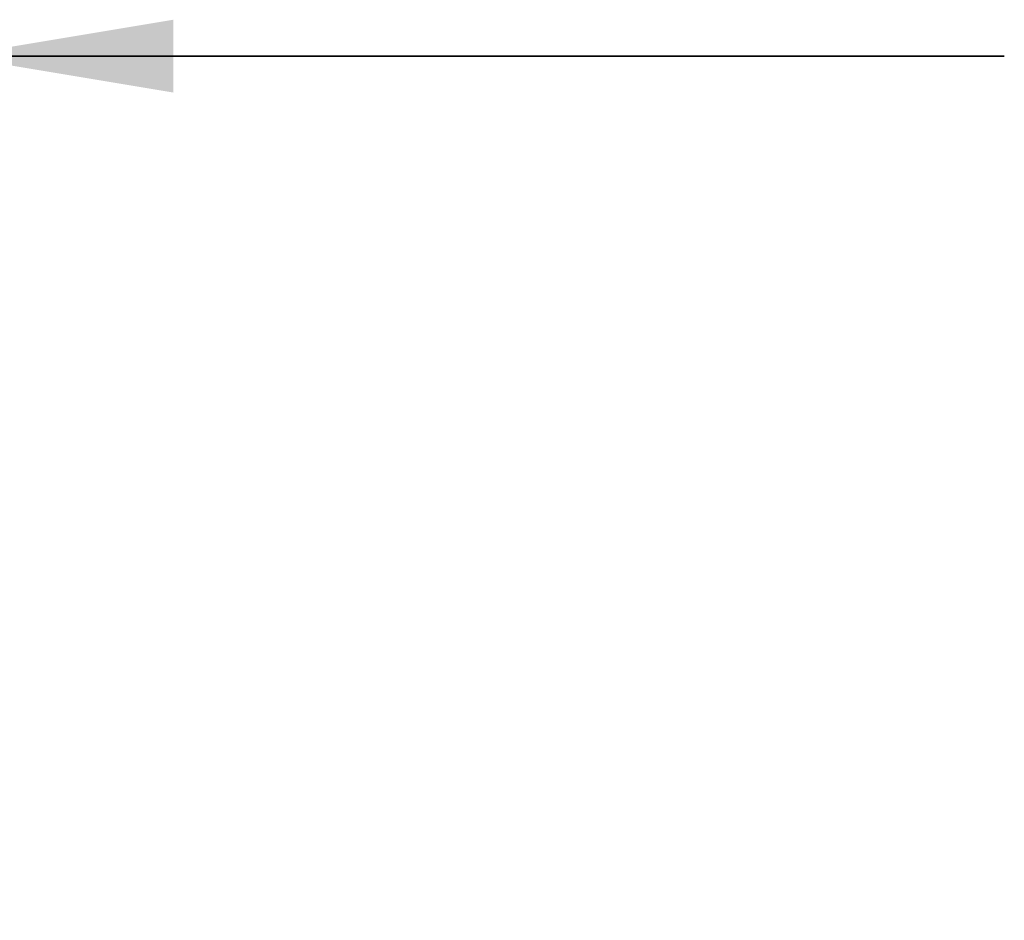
# Model space of a CAD drawing. Header units: millimetres. Extents: x 0 to 11890, y 0 to 8410.
# Tile 33 of 137: x 4516 to 4786, y 6623 to 6870. Entities that reach past the tile are written whole.
import ezdxf

# ---------------------------------------------------------------- set-up
doc = ezdxf.new("R2010")
doc.units = ezdxf.units.MM
doc.header["$LTSCALE"] = 653.95
doc.layers.get('0').update_dxf_attribs({"linetype": 'CONTINUOUS'})
doc.layers.add('ZUIDAYUNDONGFANWEIDXF_DIMENSION', color=7, linetype='CONTINUOUS')
doc.styles.get("Standard").update_dxf_attribs({"font": 'txt', "width": 0.7})
doc.dimstyles.new('DIMSTYLE_1', dxfattribs={"dimtxt": 120, "dimasz": 60, "dimexe": 1, "dimexo": 0, "dimgap": 3, "dimtad": 1, "dimdec": 0, "dimdsep": 46, "dimtxsty": 'Standard', "dimblk": '_FILLED', "dimblk1": '_FILLED', "dimblk2": '_FILLED', "dimcen": 0.09, "dimclrt": 5, "dimazin": 2, "dimtp": 0.5, "dimtm": 0.5, "dimtfac": 1, "dimtdec": 0, "dimtofl": 0, "dimtmove": 0, "dimatfit": 3, "dimldrblk": '_FILLED', "dimfxl": 0, "dimtolj": 1, "dimarcsym": 0})

# ---------------------------------------------------------------- blocks, each defined once
blk = doc.blocks.new('_FILLED')
at = {"color": 0, "linetype": 'ByBlock'}
blk.add_solid([(0, 0), (-1, 0.1667), (-1, -0.1667)], dxfattribs=at)
blk = doc.blocks.new('*D1')
at = {"layer": 'ZUIDAYUNDONGFANWEIDXF_DIMENSION', "color": 2, "linetype": 'Continuous'}
for p, q in [((4327.99, 6705.74), (4327.99, 6869.8)), ((4497.94, 6622.57), (4497.94, 6869.8)), ((4327.99, 6859.8), (4207.99, 6859.8)), ((4207.99, 6859.8), (4412.96, 6859.8)), ((4786.08, 6859.8), (4412.96, 6859.8)), ((4497.94, 6859.8), (4786.08, 6859.8))]:
    blk.add_line(p, q, dxfattribs=at)
at = {"layer": 'ZUIDAYUNDONGFANWEIDXF_DIMENSION', "color": 2, "linetype": 'Continuous', "xscale": 60, "yscale": 60, "zscale": 60}
blk.add_blockref('_FILLED', (4327.99, 6859.8), dxfattribs=at)
at = {"layer": 'ZUIDAYUNDONGFANWEIDXF_DIMENSION', "color": 2, "linetype": 'Continuous', "xscale": 60, "yscale": 60, "zscale": 60, "rotation": 180}
blk.add_blockref('_FILLED', (4497.94, 6859.8), dxfattribs=at)

msp = doc.modelspace()

# ---------------------------------------------------------------- dimensions: what is measured, and where the dimension line sits
at = {"layer": 'ZUIDAYUNDONGFANWEIDXF_DIMENSION', "color": 2, "linetype": 'Continuous'}
dim = msp.add_linear_dim(base=(4327.991, 6859.803), p1=(4497.935, 6622.566), p2=(4327.991, 6705.735), angle=180, dimstyle='DIMSTYLE_1', dxfattribs=at)
dim.commit()
dim.dimension.update_dxf_attribs({"geometry": '*D1', "text_midpoint": (4534.08, 6859.803), "dimtype": 160})

doc.saveas('drawing.dxf')
